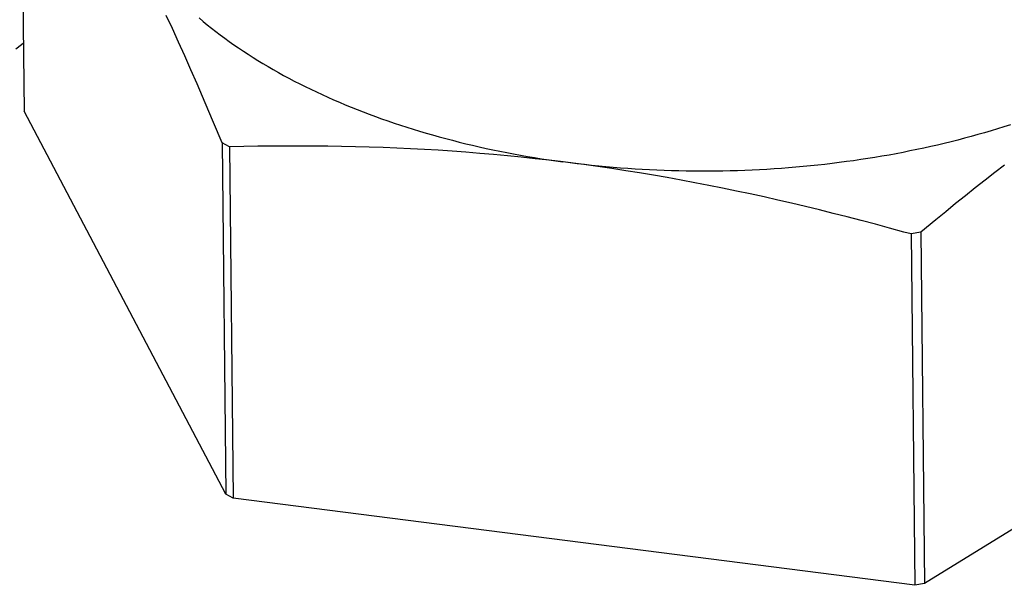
# Model space of a CAD drawing. Header units: millimetres. Extents: x 0 to 594, y 0 to 420.
# Tile 50 of 78: x 543.932 to 545.529, y 100.626 to 101.543. Entities that reach past the tile are written whole.
import ezdxf

# ---------------------------------------------------------------- set-up
doc = ezdxf.new("R2010")
doc.units = ezdxf.units.MM
doc.header["$LTSCALE"] = 32.67
doc.layers.get('0').update_dxf_attribs({"linetype": 'CONTINUOUS'})

msp = doc.modelspace()

# ---------------------------------------------------------------- linework, layer by layer
at = {"color": 7, "linetype": 'CONTINUOUS'}
for p, q in [((543.9337, 101.9645), (543.9397, 101.3948)), ((544.1801, 101.5286), (544.1702, 101.5501)), ((544.2234, 101.5458), (544.23, 101.5402)), ((544.23, 101.5402), (544.2368, 101.5347)), ((544.1901, 101.5067), (544.1801, 101.5286)), ((544.2368, 101.5347), (544.2437, 101.5292)), ((544.2437, 101.5292), (544.2508, 101.5237)), ((544.2508, 101.5237), (544.2579, 101.5183)), ((544.2001, 101.4846), (544.1901, 101.5067)), ((544.2579, 101.5183), (544.2652, 101.513)), ((544.2652, 101.513), (544.2725, 101.5077)), ((544.2725, 101.5077), (544.28, 101.5024)), ((543.9354, 101.5025), (543.9263, 101.4953)), ((543.9385, 101.505), (543.9354, 101.5025)), ((544.28, 101.5024), (544.2876, 101.4972)), ((544.2876, 101.4972), (544.2953, 101.492)), ((544.2953, 101.492), (544.3031, 101.4869)), ((544.2101, 101.462), (544.2001, 101.4846)), ((544.3031, 101.4869), (544.311, 101.4819)), ((544.311, 101.4819), (544.319, 101.4769)), ((544.319, 101.4769), (544.3271, 101.472)), ((544.2201, 101.4391), (544.2101, 101.462)), ((544.3271, 101.472), (544.3353, 101.4671)), ((544.3353, 101.4671), (544.3436, 101.4623)), ((544.3436, 101.4623), (544.3521, 101.4575)), ((544.3521, 101.4575), (544.3606, 101.4528)), ((544.3606, 101.4528), (544.3692, 101.4482)), ((544.3692, 101.4482), (544.3779, 101.4436)), ((544.3779, 101.4436), (544.3867, 101.4391)), ((544.2335, 101.408), (544.2201, 101.4391)), ((544.3867, 101.4391), (544.3956, 101.4346)), ((544.3956, 101.4346), (544.4046, 101.4302)), ((544.4046, 101.4302), (544.4137, 101.4259)), ((544.4137, 101.4259), (544.4229, 101.4216)), ((544.4229, 101.4216), (544.4322, 101.4174)), ((544.4322, 101.4174), (544.4415, 101.4132)), ((544.4415, 101.4132), (544.451, 101.4092)), ((544.267, 100.7735), (543.9397, 101.3948)), ((544.2471, 101.3761), (544.2335, 101.408)), ((544.451, 101.4092), (544.4605, 101.4051)), ((544.4605, 101.4051), (544.4701, 101.4012)), ((544.4701, 101.4012), (544.4798, 101.3973)), ((544.4798, 101.3973), (544.4896, 101.3935)), ((544.4896, 101.3935), (544.4995, 101.3897)), ((544.4995, 101.3897), (544.5094, 101.3861)), ((544.5094, 101.3861), (544.5194, 101.3824)), ((544.5194, 101.3824), (544.5295, 101.3789)), ((544.5295, 101.3789), (544.5397, 101.3754)), ((544.2609, 101.3433), (544.2471, 101.3761)), ((544.5397, 101.3754), (544.5499, 101.372)), ((544.5499, 101.372), (544.5602, 101.3687)), ((544.5602, 101.3687), (544.5706, 101.3654)), ((544.5706, 101.3654), (544.581, 101.3622)), ((544.581, 101.3622), (544.5916, 101.3591)), ((545.508, 101.3629), (545.4973, 101.3597)), ((545.5185, 101.3661), (545.508, 101.3629)), ((545.529, 101.3694), (545.5185, 101.3661)), ((545.5395, 101.3727), (545.529, 101.3694)), ((544.5916, 101.3591), (544.6021, 101.3561)), ((544.6021, 101.3561), (544.6128, 101.3531)), ((544.6128, 101.3531), (544.6235, 101.3502)), ((544.6235, 101.3502), (544.6343, 101.3474)), ((544.6343, 101.3474), (544.6451, 101.3446)), ((545.4542, 101.3479), (545.4432, 101.3452)), ((545.465, 101.3508), (545.4542, 101.3479)), ((545.4759, 101.3537), (545.465, 101.3508)), ((545.4866, 101.3567), (545.4759, 101.3537)), ((545.4973, 101.3597), (545.4866, 101.3567)), ((544.2729, 101.3369), (544.2609, 101.3433)), ((544.2609, 101.3433), (544.267, 100.7735)), ((544.296, 101.3374), (544.2729, 101.3369)), ((544.2729, 101.3369), (544.2789, 100.7672)), ((544.319, 101.3378), (544.296, 101.3374)), ((544.3419, 101.338), (544.319, 101.3378)), ((544.3646, 101.3382), (544.3419, 101.338)), ((544.3873, 101.3382), (544.3646, 101.3382)), ((544.4098, 101.3381), (544.3873, 101.3382)), ((544.4323, 101.3378), (544.4098, 101.3381)), ((544.4547, 101.3375), (544.4323, 101.3378)), ((544.4771, 101.337), (544.4547, 101.3375)), ((544.4995, 101.3363), (544.4771, 101.337)), ((544.5218, 101.3356), (544.4995, 101.3363)), ((544.5442, 101.3347), (544.5218, 101.3356)), ((544.5665, 101.3337), (544.5442, 101.3347)), ((544.5889, 101.3325), (544.5665, 101.3337)), ((544.6113, 101.3312), (544.5889, 101.3325)), ((544.6337, 101.3297), (544.6113, 101.3312)), ((544.6451, 101.3446), (544.656, 101.3419)), ((544.656, 101.3419), (544.6669, 101.3393)), ((544.6669, 101.3393), (544.6779, 101.3368)), ((544.6779, 101.3368), (544.689, 101.3343)), ((544.689, 101.3343), (544.7001, 101.332)), ((544.7001, 101.332), (544.7112, 101.3297)), ((545.3765, 101.3301), (545.3652, 101.3279)), ((545.3878, 101.3324), (545.3765, 101.3301)), ((545.399, 101.3348), (545.3878, 101.3324)), ((545.4101, 101.3373), (545.399, 101.3348)), ((545.4212, 101.3398), (545.4101, 101.3373)), ((545.4322, 101.3425), (545.4212, 101.3398)), ((545.4432, 101.3452), (545.4322, 101.3425)), ((544.6561, 101.3281), (544.6337, 101.3297)), ((544.6786, 101.3263), (544.6561, 101.3281)), ((544.7011, 101.3244), (544.6786, 101.3263)), ((544.7236, 101.3223), (544.7011, 101.3244)), ((544.7112, 101.3297), (544.7224, 101.3274)), ((544.7224, 101.3274), (544.7337, 101.3253)), ((544.7461, 101.3201), (544.7236, 101.3223)), ((544.7337, 101.3253), (544.745, 101.3232)), ((544.745, 101.3232), (544.7563, 101.3212)), ((544.7687, 101.3176), (544.7461, 101.3201)), ((544.7563, 101.3212), (544.7677, 101.3193)), ((544.7677, 101.3193), (544.7791, 101.3175)), ((544.7913, 101.3151), (544.7687, 101.3176)), ((544.7791, 101.3175), (544.7905, 101.3157)), ((544.7905, 101.3157), (544.802, 101.314)), ((544.8139, 101.3123), (544.7913, 101.3151)), ((544.802, 101.314), (544.8136, 101.3124)), ((545.2851, 101.3144), (545.2735, 101.3128)), ((545.2966, 101.3161), (545.2851, 101.3144)), ((545.3082, 101.3178), (545.2966, 101.3161)), ((545.3197, 101.3197), (545.3082, 101.3178)), ((545.3311, 101.3216), (545.3197, 101.3197)), ((545.3425, 101.3236), (545.3311, 101.3216)), ((545.3539, 101.3257), (545.3425, 101.3236)), ((545.3652, 101.3279), (545.3539, 101.3257)), ((544.8477, 101.308), (544.8136, 101.3124)), ((544.8367, 101.3095), (544.8139, 101.3123)), ((544.8484, 101.3081), (544.8367, 101.3095)), ((544.8703, 101.3048), (544.8477, 101.308)), ((544.86, 101.3068), (544.8484, 101.3081)), ((544.8717, 101.3056), (544.86, 101.3068)), ((544.8928, 101.3015), (544.8703, 101.3048)), ((544.8834, 101.3045), (544.8717, 101.3056)), ((544.8952, 101.3035), (544.8834, 101.3045)), ((544.9154, 101.2981), (544.8928, 101.3015)), ((544.9069, 101.3025), (544.8952, 101.3035)), ((544.9187, 101.3016), (544.9069, 101.3025)), ((544.9379, 101.2945), (544.9154, 101.2981)), ((544.9305, 101.3008), (544.9187, 101.3016)), ((544.9423, 101.3001), (544.9305, 101.3008)), ((544.9542, 101.2995), (544.9423, 101.3001)), ((544.966, 101.2989), (544.9542, 101.2995)), ((544.9779, 101.2984), (544.966, 101.2989)), ((544.9897, 101.298), (544.9779, 101.2984)), ((545.0016, 101.2977), (544.9897, 101.298)), ((545.0968, 101.2981), (545.0849, 101.2978)), ((545.1086, 101.2985), (545.0968, 101.2981)), ((545.1205, 101.299), (545.1086, 101.2985)), ((545.1324, 101.2996), (545.1205, 101.299)), ((545.1443, 101.3002), (545.1324, 101.2996)), ((545.1561, 101.301), (545.1443, 101.3002)), ((545.1679, 101.3018), (545.1561, 101.301)), ((545.1797, 101.3027), (545.1679, 101.3018)), ((545.1915, 101.3037), (545.1797, 101.3027)), ((545.2033, 101.3047), (545.1915, 101.3037)), ((545.2151, 101.3059), (545.2033, 101.3047)), ((545.2268, 101.3071), (545.2151, 101.3059)), ((545.2385, 101.3084), (545.2268, 101.3071)), ((545.2502, 101.3098), (545.2385, 101.3084)), ((545.2619, 101.3112), (545.2502, 101.3098)), ((545.2735, 101.3128), (545.2619, 101.3112)), ((545.5299, 101.3072), (545.5141, 101.2951)), ((544.9604, 101.2908), (544.9379, 101.2945)), ((544.9829, 101.2869), (544.9604, 101.2908)), ((545.0053, 101.2828), (544.9829, 101.2869)), ((545.0135, 101.2975), (545.0016, 101.2977)), ((545.0278, 101.2786), (545.0053, 101.2828)), ((545.0254, 101.2973), (545.0135, 101.2975)), ((545.0373, 101.2972), (545.0254, 101.2973)), ((545.0492, 101.2972), (545.0373, 101.2972)), ((545.0611, 101.2973), (545.0492, 101.2972)), ((545.073, 101.2975), (545.0611, 101.2973)), ((545.0849, 101.2978), (545.073, 101.2975)), ((545.4983, 101.2827), (545.4825, 101.2702)), ((545.5141, 101.2951), (545.4983, 101.2827)), ((545.0502, 101.2743), (545.0278, 101.2786)), ((545.0726, 101.2698), (545.0502, 101.2743)), ((545.095, 101.2652), (545.0726, 101.2698)), ((545.4825, 101.2702), (545.4666, 101.2576)), ((545.1174, 101.2604), (545.095, 101.2652)), ((545.1398, 101.2555), (545.1174, 101.2604)), ((545.1622, 101.2505), (545.1398, 101.2555)), ((545.1846, 101.2453), (545.1622, 101.2505)), ((545.4666, 101.2576), (545.4506, 101.2447)), ((545.2071, 101.24), (545.1846, 101.2453)), ((545.2296, 101.2345), (545.2071, 101.24)), ((545.2521, 101.2289), (545.2296, 101.2345)), ((545.4506, 101.2447), (545.4346, 101.2317)), ((545.2748, 101.2232), (545.2521, 101.2289)), ((545.2976, 101.2173), (545.2748, 101.2232)), ((545.4185, 101.2185), (545.3941, 101.1983)), ((545.4346, 101.2317), (545.4185, 101.2185)), ((545.3204, 101.2113), (545.2976, 101.2173)), ((545.3434, 101.2051), (545.3204, 101.2113)), ((545.3667, 101.1987), (545.3434, 101.2051)), ((545.3784, 101.1955), (545.3667, 101.1987)), ((545.3941, 101.1983), (545.3784, 101.1955)), ((545.3784, 101.1955), (545.3844, 100.6257)), ((545.3941, 101.1983), (545.4001, 100.6286)), ((546.1783, 101.1084), (545.4001, 100.6286)), ((544.2789, 100.7672), (544.267, 100.7735)), ((545.3844, 100.6257), (544.2789, 100.7672)), ((545.4001, 100.6286), (545.3844, 100.6257))]:
    msp.add_line(p, q, dxfattribs=at)

doc.saveas('drawing.dxf')
